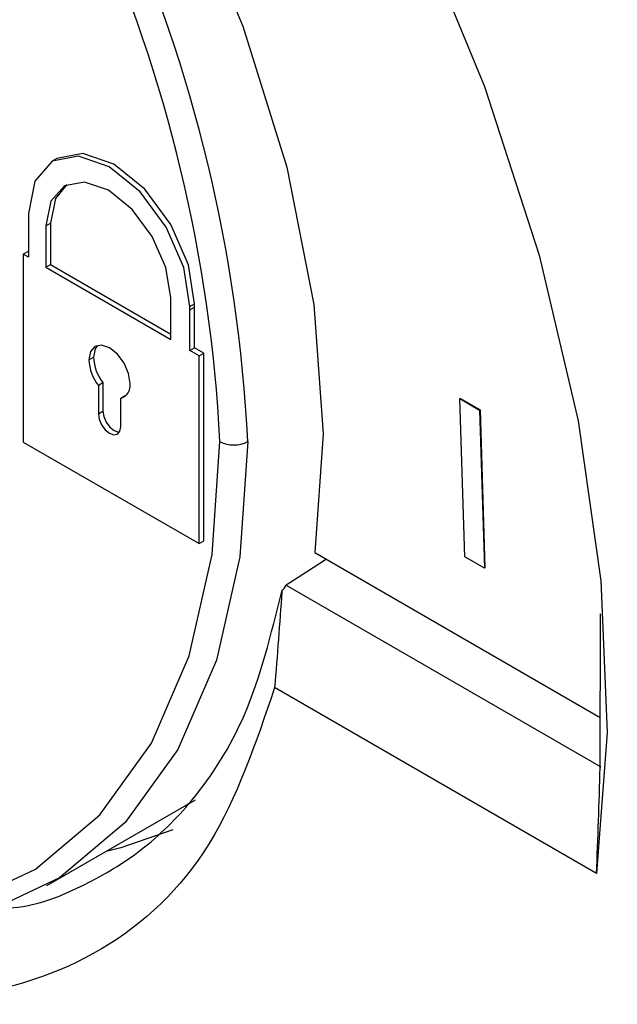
# Model space of a CAD drawing. Header units: millimetres. Extents: x 25 to 1229, y -261 to 1180.
# Tile 182 of 224: x 812 to 821, y 834 to 849. Entities that reach past the tile are written whole.
import ezdxf

# ---------------------------------------------------------------- set-up
doc = ezdxf.new("R2010")
doc.units = ezdxf.units.MM

msp = doc.modelspace()

# ---------------------------------------------------------------- linework, layer by layer
at = {"color": 7, "linetype": 'Continuous', "lineweight": 25}
for p, q in [((812.653, 847.132), (812.583, 847.091)), ((812.224, 846.261), (812.224, 845.63)), ((812.488, 846.108), (812.559, 846.149)), ((812.559, 846.149), (812.559, 845.518)), ((812.488, 846.108), (812.488, 845.477)), ((812.143, 845.676), (812.214, 845.717)), ((812.224, 845.63), (812.143, 845.676)), ((812.143, 845.676), (812.143, 842.819)), ((812.224, 845.711), (812.214, 845.717)), ((812.488, 845.477), (812.559, 845.518)), ((812.559, 845.518), (814.387, 844.463)), ((812.488, 845.477), (814.387, 844.381)), ((814.387, 844.381), (814.387, 845.012)), ((814.678, 844.88), (814.748, 844.921)), ((814.677, 844.828), (814.748, 844.869)), ((814.677, 844.213), (814.677, 844.828)), ((814.748, 844.254), (814.748, 844.869)), ((814.677, 844.213), (814.748, 844.254)), ((814.818, 844.132), (814.677, 844.213)), ((814.889, 844.173), (814.748, 844.254)), ((814.818, 844.132), (814.889, 844.173)), ((814.889, 841.316), (814.889, 844.173)), ((813.141, 844.07), (813.212, 844.111)), ((814.818, 841.275), (814.818, 844.132)), ((813.285, 843.683), (813.355, 843.724)), ((813.355, 843.724), (813.355, 843.289)), ((813.285, 843.683), (813.285, 843.248)), ((813.625, 843.487), (813.695, 843.527)), ((813.625, 843.052), (813.625, 843.487)), ((813.695, 843.527), (813.709, 843.53)), ((818.788, 843.48), (818.795, 843.484)), ((818.788, 843.48), (819.087, 843.307)), ((818.862, 841.074), (818.788, 843.48)), ((818.795, 843.484), (819.094, 843.311)), ((813.285, 843.248), (813.355, 843.289)), ((819.087, 843.307), (819.094, 843.311)), ((819.087, 843.307), (819.161, 840.902)), ((819.094, 843.311), (819.168, 840.906)), ((812.143, 842.819), (814.818, 841.275)), ((814.818, 841.275), (814.889, 841.316)), ((816.581, 841.139), (820.923, 838.633)), ((819.161, 840.902), (818.862, 841.074)), ((819.161, 840.902), (819.168, 840.906)), ((816.145, 840.643), (820.93, 837.88)), ((820.922, 837.867), (820.925, 840.208)), ((820.866, 836.257), (815.967, 839.085)), ((812.503, 836.075), (814.766, 837.381))]:
    msp.add_line(p, q, dxfattribs=at)
at = {"color": 7, "linetype": 'Continuous', "lineweight": 25, "flags": 128}
for points in [[(800.166, 868.617), (802.132, 867.942), (804.143, 866.959), (806.167, 865.685), (808.172, 864.139), (810.126, 862.348), (811.998, 860.338), (813.758, 858.142), (815.379, 855.794), (816.834, 853.333), (818.101, 850.796), (819.16, 848.225), (819.993, 845.66), (820.587, 843.141), (820.934, 840.709), (821.028, 838.402), (820.866, 836.257)], [(805.725, 861.453), (807.421, 860.323), (809.083, 858.915), (810.668, 857.264), (812.136, 855.412), (813.45, 853.407), (814.576, 851.3), (815.485, 849.146), (816.153, 846.998), (816.565, 844.913), (816.709, 842.943), (816.581, 841.139)], [(814.678, 844.88), (814.584, 845.476), (814.318, 846.089), (813.92, 846.626), (813.45, 847.005), (812.981, 847.169), (812.583, 847.091), (812.317, 846.785), (812.223, 846.297)], [(814.748, 844.921), (814.655, 845.517), (814.389, 846.13), (813.991, 846.667), (813.521, 847.046), (813.051, 847.209), (812.653, 847.132)], [(814.387, 845.012), (814.313, 845.472), (814.106, 845.944), (813.799, 846.357), (813.437, 846.648), (813.076, 846.774), (812.769, 846.716), (812.562, 846.482), (812.488, 846.108)], [(812.803, 846.734), (812.633, 846.523), (812.559, 846.149)], [(813.768, 843.708), (813.744, 843.86), (813.676, 844.017), (813.575, 844.154), (813.455, 844.251), (813.335, 844.293), (813.233, 844.273), (813.165, 844.195), (813.141, 844.07)], [(813.271, 844.288), (813.236, 844.235), (813.212, 844.111)], [(813.355, 843.289), (813.368, 843.207), (813.405, 843.122), (813.46, 843.047), (813.525, 842.995), (813.59, 842.972), (813.605, 842.972)], [(813.285, 843.248), (813.298, 843.166), (813.334, 843.081), (813.39, 843.006), (813.455, 842.954), (813.52, 842.931), (813.575, 842.942), (813.612, 842.984), (813.625, 843.052)], [(808.483, 835.611), (809.89, 835.548), (811.182, 835.789), (812.33, 836.327), (813.308, 837.151), (814.093, 838.24), (814.667, 839.571), (815.017, 841.112), (815.134, 842.828)], [(815.559, 842.828), (815.439, 841.076), (815.082, 839.503), (814.496, 838.145), (813.695, 837.033), (812.696, 836.192), (811.524, 835.643), (810.205, 835.397), (808.769, 835.461)], [(816.756, 841.038), (816.453, 840.842), (816.145, 840.643)], [(814.421, 836.925), (813.626, 836.647), (813.402, 836.594)]]:
    msp.add_lwpolyline(points, dxfattribs=at)
at = {"color": 7, "linetype": 'Continuous', "lineweight": 25}
for centre, radius, start, end in [((792.536, 841.667), 23.052, 2.8866, 45.2356), ((792.58, 841.691), 22.583, 2.8866, 45.2356), ((813.891, 846.297), 1.667, 180.0038, 181.2349), ((813.157, 844.92), 1.592, 358.1594, 0.0085), ((813.086, 844.88), 1.592, 358.1594, 0.0085), ((813.815, 844.1), 0.675, 182.5324, 218.146), ((813.886, 844.14), 0.675, 182.5324, 218.146), ((813.572, 843.678), 0.199, 285.4784, 8.6312), ((815.347, 843.237), 0.461, 242.6097, 297.3903)]:
    msp.add_arc(centre, radius, start, end, dxfattribs=at)
for points, knots in [([(916.527, 846.81), (905.924, 852.825), (884.561, 864.943), (852.639, 883.288), (820.56, 901.891), (799.263, 914.403), (788.544, 920.701)], [0, 0, 0, 0, 0.2463975, 0.4964734, 0.7465496, 1, 1, 1, 1]), ([(788.177, 919.483), (798.954, 913.107), (820.366, 900.441), (852.621, 881.702), (884.613, 863.349), (905.989, 851.309), (916.543, 845.364)], [0, 0, 0, 0, 0.254068, 0.504784, 0.755483, 1, 1, 1, 1]), ([(811.573, 835.709), (811.763, 835.719), (812.309, 835.746), (813.095, 836.075), (813.972, 836.594), (814.816, 837.431), (815.613, 838.678), (815.915, 839.894), (816.077, 840.546)], [0, 0, 0, 0, 0.078934, 0.226055, 0.37961, 0.539603, 0.753158, 1, 1, 1, 1]), ([(815.967, 839.085), (815.681, 838.243), (815.11, 836.558), (813.415, 834.962), (811.218, 834.26), (809.165, 834.284), (807.853, 834.844), (807.483, 835.002)], [0, 0, 0, 0, 0.227767, 0.455503, 0.683205, 0.910876, 1, 1, 1, 1])]:
    msp.add_open_spline(points, degree=3, knots=knots, dxfattribs=at)
for points in [[(816.077, 840.546), (816.099, 840.578), (816.122, 840.611), (816.145, 840.643)], [(816.077, 840.546), (816.045, 840.06), (816.009, 839.573), (815.967, 839.085)], [(820.866, 836.257), (820.889, 836.794), (820.907, 837.331), (820.922, 837.867)]]:
    msp.add_open_spline(points, degree=3, dxfattribs=at)

doc.saveas('drawing.dxf')
